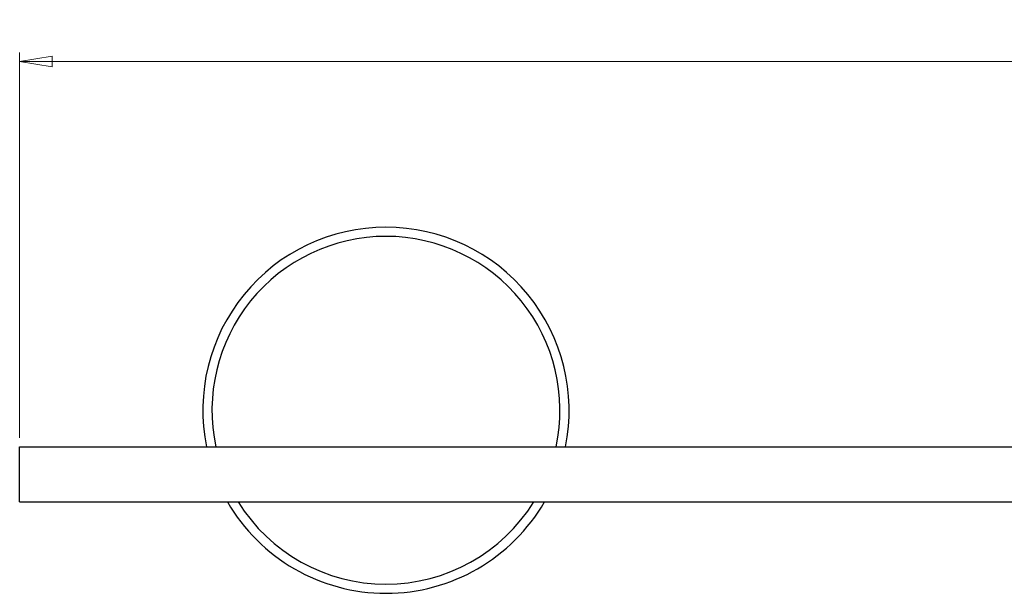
# Model space of a CAD drawing. Header units: millimetres. Extents: x 243 to 1086, y 477 to 680.
# Tile 7 of 23: x 419 to 527, y 617 to 680. Entities that reach past the tile are written whole.
import ezdxf

# ---------------------------------------------------------------- set-up
doc = ezdxf.new("R2010")
doc.units = ezdxf.units.MM
doc.styles.add('SLDTEXTSTYLE0', font='TXT', dxfattribs={"width": 0.75})
doc.dimstyles.new('SLDDIMSTYLE1', dxfattribs={"dimtxt": 3.5, "dimasz": 3.556, "dimexe": 0, "dimexo": 0.0625, "dimgap": 0.875, "dimtad": 1, "dimdec": 0, "dimlfac": 2, "dimrnd": 1e-09, "dimzin": 12, "dimdsep": 46, "dimtxsty": 'SLDTEXTSTYLE0', "dimblk1": 'CLOSED', "dimblk2": 'CLOSED', "dimsah": 1, "dimcen": 0.09, "dimadec": 0, "dimazin": 3, "dimtfac": 1, "dimtdec": 0, "dimtofl": 0, "dimtmove": 0, "dimatfit": 3, "dimldrblk": 'CLOSED', "dimfxl": 0, "dimfrac": 2, "dimtolj": 1, "dimtzin": 12, "dimarcsym": 0})

# ---------------------------------------------------------------- blocks, each defined once
blk = doc.blocks.new('_Closed')
at = {"color": 0, "linetype": 'ByBlock', "lineweight": -2}
for p, q in [((-1, 0.166667), (0, 0)), ((-1, 0.166667), (-1, -0.166667)), ((0, 0), (-1, -0.166667)), ((0, 0), (-1, 0))]:
    blk.add_line(p, q, dxfattribs=at)
blk = doc.blocks.new('_D_1')
at = {"color": 7, "linetype": 'Continuous', "lineweight": 0}
for p, q in [((419.14, 634.26), (419.14, 676.36)), ((909.14, 634.26), (909.14, 676.36)), ((419.14, 675.36), (909.14, 675.36))]:
    blk.add_line(p, q, dxfattribs=at)
at = {"color": 7, "linetype": 'Continuous', "lineweight": 18, "xscale": 3.556, "yscale": 3.556}
for p, rotation in [((419.14, 675.36, 6.89), 180.0000000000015), ((909.14, 675.36, 6.89), 1.450332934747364e-12)]:
    blk.add_blockref('_Closed', p, dxfattribs=dict(at, rotation=rotation))
at = {"color": 7, "linetype": 'Continuous', "lineweight": 18, "insert": (663.91, 679.87), "char_height": 3.5, "attachment_point": 1, "style": 'SLDTEXTSTYLE0'}
blk.add_mtext('980', dxfattribs=at)

msp = doc.modelspace()

# ---------------------------------------------------------------- linework, layer by layer
at = {"color": 7, "linetype": 'Continuous', "lineweight": 25}
for p, q in [((419.14, 633.26), (699.14, 633.26)), ((419.14, 627.26), (419.14, 633.26)), ((419.14, 627.26), (699.14, 627.26))]:
    msp.add_line(p, q, dxfattribs=at)
for start, end in [(90, 191.537), (348.463, 90), (210, 330)]:
    msp.add_arc((459.14, 637.26), 20, start, end, dxfattribs=at)
at = {"color": 8, "linetype": 'Continuous', "lineweight": 25}
for start, end in [(90, 192.1532), (347.8468, 90), (211.7569, 328.2431)]:
    msp.add_arc((459.14, 637.26), 19, start, end, dxfattribs=at)

# ---------------------------------------------------------------- dimensions: what is measured, and where the dimension line sits
at = {"color": 7, "linetype": 'Continuous', "lineweight": 18}
dim = msp.add_linear_dim(base=(909.14, 675.36), p1=(419.14, 633.26), p2=(909.14, 633.26), angle=0, dimstyle='SLDDIMSTYLE1', dxfattribs=at)
dim.commit()
dim.dimension.update_dxf_attribs({"geometry": '_D_1', "text_midpoint": (667.79, 675.36), "dimtype": 160})

doc.saveas('drawing.dxf')
